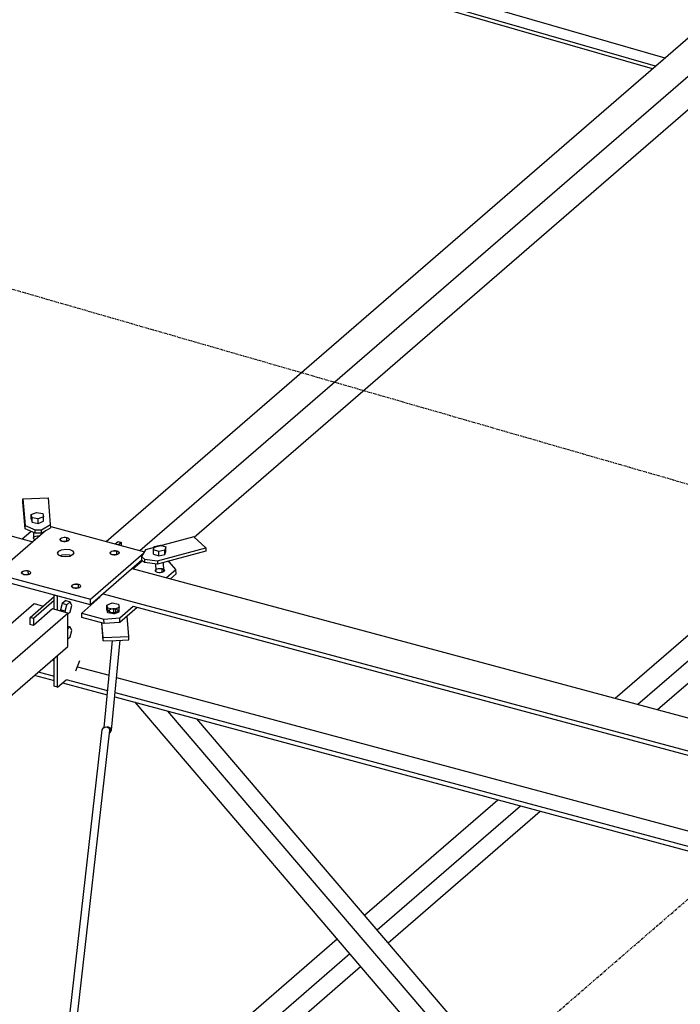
# Model space of a CAD drawing. Header units: millimetres. Extents: x -288865 to 11255, y 102926 to 380857.
# Tile 19 of 142: x -158429 to -157637, y 233544 to 234725. Entities that reach past the tile are written whole.
import ezdxf

# ---------------------------------------------------------------- set-up
doc = ezdxf.new("R2010")
doc.units = ezdxf.units.MM
doc.header["$MEASUREMENT"] = 0
doc.linetypes.add('DXK_LINE_DOT3', pattern=[5.9187, 2.979, -0.9799, 0.9799, -0.9799])
doc.layers.add('TS_INNE_OBIEKTY', color=7, linetype='Continuous')
doc.layers.add('TS_LINIE_WIDOCZNE', color=7, linetype='Continuous')

# ---------------------------------------------------------------- blocks, each defined once
blk = doc.blocks.new('Part-68308383-1790 - 1330')
at = {"layer": 'TS_LINIE_WIDOCZNE', "color": 1, "linetype": 'Continuous'}
for p, q in [((6228.2, 9581.7), (7157.8, 9313.3)), ((6219.5, 9570.9), (7146.3, 9303.4)), ((6215.9, 9567.8), (7142.7, 9300.2))]:
    blk.add_line(p, q, dxfattribs=at)
blk = doc.blocks.new('Part-68308383-1411 - 1330')
at = {"layer": 'TS_LINIE_WIDOCZNE', "color": 1, "linetype": 'Continuous'}
for p, q in [((6415.2, 8745.8), (6355.7, 8694.2)), ((6421.4, 8750.8), (6533.7, 8720.6)), ((6432.6, 8735.1), (6432.7, 8735.9)), ((6432.6, 8735), (6432.6, 8735.1)), ((6433.1, 8734.3), (6432.6, 8735.1)), ((6432.7, 8735.9), (6433.3, 8736.7)), ((6434, 8733.6), (6433.1, 8734.3)), ((6433.3, 8736.7), (6434.4, 8737.4)), ((6433.4, 8734.1), (6433.3, 8736.7)), ((6435.3, 8733.1), (6434, 8733.6)), ((6434.4, 8737.4), (6435.8, 8737.9)), ((6436.9, 8732.9), (6435.3, 8733.1)), ((6435.8, 8737.9), (6437.4, 8738.1)), ((6438.5, 8732.9), (6436.9, 8732.9)), ((6437.4, 8738.1), (6439.1, 8738.1)), ((6440.2, 8733.1), (6438.5, 8732.9)), ((6439.1, 8738.1), (6440.7, 8737.8)), ((6441.6, 8733.6), (6440.2, 8733.1)), ((6440.8, 8733.3), (6440.7, 8737.8)), ((6440.7, 8737.8), (6442, 8737.3)), ((6442.6, 8734.2), (6441.6, 8733.6)), ((6442, 8737.3), (6442.9, 8736.6)), ((6443.3, 8735), (6442.6, 8734.2)), ((6442.9, 8736.6), (6443.3, 8735.8)), ((6443.3, 8735.7), (6443.3, 8735.8)), ((6443.3, 8735.8), (6443.3, 8735)), ((6429.7, 8719), (6431, 8721.3)), ((6431, 8716.6), (6429.7, 8719)), ((6431, 8721.3), (6434.5, 8723.1)), ((6434.5, 8723.1), (6439.3, 8723.8)), ((6439.3, 8723.8), (6444.1, 8723.3)), ((6444.1, 8723.3), (6447.6, 8721.6)), ((6447.6, 8721.6), (6448.9, 8719.2)), ((6448.9, 8719.2), (6447.6, 8716.9)), ((6468.9, 8663.8), (6532.6, 8719)), ((6492.6, 8719), (6492.7, 8719.8)), ((6492.6, 8718.9), (6492.6, 8719)), ((6493, 8718.2), (6492.6, 8719)), ((6492.7, 8719.8), (6493.3, 8720.6)), ((6493.9, 8717.5), (6493, 8718.2)), ((6493.3, 8720.6), (6494.3, 8721.3)), ((6493.3, 8718), (6493.3, 8720.6)), ((6495.2, 8717), (6493.9, 8717.5)), ((6494.3, 8721.3), (6495.7, 8721.8)), ((6495.7, 8721.8), (6497.4, 8722)), ((6497.4, 8722), (6499, 8722)), ((6499, 8722), (6500.6, 8721.7)), ((6501.5, 8717.5), (6500.1, 8717)), ((6500.7, 8717.2), (6500.6, 8721.7)), ((6500.6, 8721.7), (6501.9, 8721.2)), ((6502.6, 8718.1), (6501.5, 8717.5)), ((6501.9, 8721.2), (6502.8, 8720.5)), ((6503.2, 8718.9), (6502.6, 8718.1)), ((6502.8, 8720.5), (6503.3, 8719.7)), ((6503.3, 8719.7), (6503.2, 8718.9)), ((6503.3, 8719.6), (6503.3, 8719.7)), ((6434.5, 8714.9), (6431, 8716.6)), ((6434.6, 8716.4), (6433, 8715.6)), ((6439.3, 8714.4), (6434.5, 8714.9)), ((6439.4, 8717.1), (6434.6, 8716.4)), ((6444.1, 8715.1), (6439.3, 8714.4)), ((6444.2, 8716.6), (6439.4, 8717.1)), ((6447.6, 8716.9), (6444.1, 8715.1)), ((6445.7, 8715.9), (6444.2, 8716.6)), ((6530.8, 8710.6), (6469, 8657.1)), ((6496.8, 8716.8), (6495.2, 8717)), ((6498.5, 8716.8), (6496.8, 8716.8)), ((6500.1, 8717), (6498.5, 8716.8)), ((6355.7, 8694.2), (6468.9, 8663.8)), ((6355.8, 8687.5), (6355.7, 8694.2)), ((6386.5, 8695.1), (6386.6, 8696)), ((6386.5, 8695.1), (6386.5, 8695.1)), ((6386.9, 8694.4), (6386.5, 8695.1)), ((6386.6, 8696), (6387.2, 8696.8)), ((6387.8, 8693.7), (6386.9, 8694.4)), ((6387.2, 8696.8), (6388.2, 8697.4)), ((6387.2, 8694.1), (6387.2, 8696.8)), ((6388.2, 8697.4), (6389.6, 8697.9)), ((6389.6, 8697.9), (6391.3, 8698.1)), ((6391.3, 8698.1), (6393, 8698.1)), ((6393, 8698.1), (6394.5, 8697.8)), ((6394.6, 8693.3), (6394.5, 8697.8)), ((6394.5, 8697.8), (6395.8, 8697.3)), ((6396.5, 8694.3), (6395.4, 8693.6)), ((6395.8, 8697.3), (6396.8, 8696.7)), ((6397.1, 8695), (6396.5, 8694.3)), ((6396.8, 8696.7), (6397.2, 8695.9)), ((6397.2, 8695.9), (6397.1, 8695)), ((6397.2, 8695.8), (6397.2, 8695.9)), ((6469, 8657.1), (6355.8, 8687.5)), ((6389.1, 8693.2), (6387.8, 8693.7)), ((6390.7, 8692.9), (6389.1, 8693.2)), ((6392.4, 8692.9), (6390.7, 8692.9)), ((6394, 8693.1), (6392.4, 8692.9)), ((6395.4, 8693.6), (6394, 8693.1)), ((6449.6, 8681.8), (6451.2, 8682)), ((6451.2, 8682), (6452.9, 8682)), ((6452.9, 8682), (6454.5, 8681.7)), ((6446.4, 8679), (6446.5, 8679.9)), ((6446.4, 8678.9), (6446.4, 8679)), ((6446.9, 8678.3), (6446.4, 8679)), ((6446.5, 8679.9), (6447.1, 8680.7)), ((6447.8, 8677.6), (6446.9, 8678.3)), ((6447.1, 8680.7), (6448.2, 8681.3)), ((6447.2, 8678), (6447.1, 8680.7)), ((6449.1, 8677.1), (6447.8, 8677.6)), ((6448.2, 8681.3), (6449.6, 8681.8)), ((6450.7, 8676.8), (6449.1, 8677.1)), ((6452.3, 8676.8), (6450.7, 8676.8)), ((6454, 8677), (6452.3, 8676.8)), ((6455.4, 8677.5), (6454, 8677)), ((6454.6, 8677.2), (6454.5, 8681.7)), ((6454.5, 8681.7), (6455.8, 8681.2)), ((6456.4, 8678.2), (6455.4, 8677.5)), ((6455.8, 8681.2), (6456.7, 8680.6)), ((6457, 8678.9), (6456.4, 8678.2)), ((6456.7, 8680.6), (6457.1, 8679.8)), ((6457.1, 8679.8), (6457, 8678.9)), ((6457.1, 8679.7), (6457.1, 8679.8)), ((6469, 8657.1), (6468.9, 8663.8))]:
    blk.add_line(p, q, dxfattribs=at)
blk = doc.blocks.new('Bolt-68308383-2542 - 1330')
at = {"layer": 'TS_INNE_OBIEKTY', "color": 1, "linetype": 'Continuous'}
for p, q in [((6544.5, 8723.1), (6545.4, 8727)), ((6544.6, 8717.8), (6544.5, 8723.1)), ((6550.9, 8720.9), (6544.5, 8723.1)), ((6544.6, 8717.8), (6551, 8715.6)), ((6545.4, 8727), (6552.8, 8728.7)), ((6558.2, 8722.5), (6550.9, 8720.9)), ((6551, 8715.6), (6550.9, 8720.9)), ((6552.8, 8728.7), (6559.2, 8726.4)), ((6559.2, 8726.4), (6558.2, 8722.5)), ((6558.3, 8717.2), (6558.2, 8722.5)), ((6558.3, 8717.2), (6559.3, 8721.1)), ((6559.3, 8721.1), (6559.2, 8726.4)), ((6547.8, 8698.3), (6547.6, 8705.9)), ((6551, 8715.6), (6558.3, 8717.2)), ((6556.9, 8697.8), (6556.7, 8707.6)), ((6547, 8697.7), (6547.1, 8698.6)), ((6547.4, 8696.9), (6547, 8697.7)), ((6547, 8697.5), (6547, 8697.7)), ((6547.1, 8698.6), (6547.7, 8699.3)), ((6548.3, 8696.2), (6547.4, 8696.9)), ((6549.6, 8695.7), (6548.3, 8696.2)), ((6551.2, 8695.5), (6549.6, 8695.7)), ((6552.8, 8695.4), (6551.2, 8695.5)), ((6554.5, 8695.6), (6552.8, 8695.4)), ((6555.9, 8696.1), (6554.5, 8695.6)), ((6557, 8696.8), (6555.9, 8696.1)), ((6556.9, 8699.5), (6557.3, 8699.2)), ((6557.6, 8697.5), (6557, 8696.8)), ((6557.3, 8699.2), (6557.7, 8698.4)), ((6557.7, 8698.4), (6557.6, 8697.5))]:
    blk.add_line(p, q, dxfattribs=at)
blk = doc.blocks.new('Part-68308383-1464 - 1330')
at = {"layer": 'TS_LINIE_WIDOCZNE', "color": 1, "linetype": 'Continuous'}
for p, q in [((6387.8, 8784.1), (6418.6, 8785.3)), ((6387.9, 8780.1), (6387.8, 8784.1)), ((6387.8, 8784.1), (6390.6, 8752.1)), ((6390.7, 8748.1), (6387.9, 8780.1)), ((6421.3, 8753.2), (6418.6, 8785.3)), ((6410.3, 8747.1), (6421.3, 8753.2)), ((6421.4, 8749.2), (6421.3, 8753.2)), ((6390.7, 8748.1), (6390.6, 8752.1)), ((6390.6, 8752.1), (6402.6, 8746.8)), ((6402.7, 8742.8), (6390.7, 8748.1)), ((6402.6, 8746.8), (6410.3, 8747.1)), ((6402.7, 8742.8), (6402.6, 8746.8)), ((6410.4, 8743.1), (6402.7, 8742.8)), ((6410.4, 8743.1), (6410.3, 8747.1)), ((6421.4, 8749.2), (6410.4, 8743.1))]:
    blk.add_line(p, q, dxfattribs=at)
blk = doc.blocks.new('Part-68308383-1545 - 1330')
at = {"layer": 'TS_LINIE_WIDOCZNE', "color": 1, "linetype": 'Continuous'}
for p, q in [((6485.3, 8509.8), (6495.6, 8614.1)), ((6494.2, 8506.4), (6504.8, 8614.4)), ((6489.6, 8510.5), (6488.7, 8510.2)), ((6492.8, 8509.3), (6489.6, 8510.5)), ((6494.2, 8506.4), (6492.8, 8509.3)), ((6492.8, 8503.6), (6494.2, 8506.4)), ((6492.1, 8503.4), (6492.8, 8503.6))]:
    blk.add_line(p, q, dxfattribs=at)
blk = doc.blocks.new('Part-68308383-1465 - 1330')
at = {"layer": 'TS_LINIE_WIDOCZNE', "color": 1, "linetype": 'Continuous'}
for p, q in [((6593, 8738.6), (6535.1, 8722.8)), ((6607.3, 8725.4), (6593, 8738.6)), ((6535.1, 8722.8), (6530.2, 8715.1)), ((6549.3, 8709.6), (6607.3, 8725.4)), ((6607.3, 8721.4), (6549.4, 8705.6)), ((6607.3, 8725.4), (6607.3, 8721.4)), ((6530.2, 8715.1), (6533.7, 8711.8)), ((6530.2, 8715.1), (6530.3, 8711.1)), ((6530.3, 8711.1), (6533.8, 8707.8)), ((6533.7, 8711.8), (6549.3, 8709.6)), ((6533.7, 8711.8), (6533.8, 8707.8)), ((6549.4, 8705.6), (6533.8, 8707.8)), ((6549.3, 8709.6), (6549.4, 8705.6))]:
    blk.add_line(p, q, dxfattribs=at)
blk = doc.blocks.new('Part-68308383-1466 - 1330')
at = {"layer": 'TS_LINIE_WIDOCZNE', "color": 1, "linetype": 'Continuous'}
for p, q in [((6520, 8700.3), (6531.4, 8710.1)), ((6563.9, 8708), (6561.1, 8708.8)), ((6571.4, 8699.5), (6563.9, 8708)), ((6546.9, 8697.7), (6547, 8698.6)), ((6547.3, 8696.9), (6546.9, 8697.7)), ((6547, 8698.6), (6547.6, 8699.3)), ((6548.2, 8696.2), (6547.3, 8696.9)), ((6547.6, 8699.3), (6548.6, 8700)), ((6547.6, 8696.7), (6547.6, 8699.3)), ((6549.6, 8695.7), (6548.2, 8696.2)), ((6548.6, 8700), (6550.1, 8700.5)), ((6551.1, 8695.5), (6549.6, 8695.7)), ((6550.1, 8700.5), (6551.7, 8700.7)), ((6552.8, 8695.5), (6551.1, 8695.5)), ((6551.7, 8700.7), (6553.4, 8700.7)), ((6554.4, 8695.7), (6552.8, 8695.5)), ((6553.4, 8700.7), (6554.9, 8700.4)), ((6555.8, 8696.2), (6554.4, 8695.7)), ((6555, 8695.9), (6554.9, 8700.4)), ((6554.9, 8700.4), (6556.2, 8699.9)), ((6556.9, 8696.8), (6555.8, 8696.2)), ((6556.2, 8699.9), (6557.2, 8699.2)), ((6557.5, 8697.6), (6556.9, 8696.8)), ((6557.2, 8699.2), (6557.6, 8698.4)), ((6557.6, 8698.4), (6557.5, 8697.6)), ((6560, 8689.6), (6571.4, 8699.5)), ((6564.8, 8688.3), (6571.6, 8694.1)), ((6571.6, 8694.1), (6571.4, 8699.5))]:
    blk.add_line(p, q, dxfattribs=at)
blk = doc.blocks.new('Part-68308383-1467 - 1330')
at = {"layer": 'TS_LINIE_WIDOCZNE', "color": 1, "linetype": 'Continuous'}
for p, q in [((6458.5, 8647), (6480.4, 8666)), ((6458.6, 8641.7), (6458.5, 8647)), ((6458.5, 8647), (6485.2, 8639.9)), ((6491.2, 8649.5), (6491.3, 8650.4)), ((6491.7, 8648.7), (6491.2, 8649.5)), ((6491.3, 8650.4), (6491.9, 8651.1)), ((6492.6, 8648.1), (6491.7, 8648.7)), ((6491.9, 8651.1), (6493, 8651.8)), ((6492, 8648.5), (6491.9, 8651.1)), ((6493.9, 8647.5), (6492.6, 8648.1)), ((6493, 8651.8), (6494.4, 8652.3)), ((6495.5, 8647.3), (6493.9, 8647.5)), ((6494.4, 8652.3), (6496, 8652.5)), ((6497.2, 8647.3), (6495.5, 8647.3)), ((6496, 8652.5), (6497.7, 8652.5)), ((6498.8, 8647.5), (6497.2, 8647.3)), ((6497.7, 8652.5), (6499.3, 8652.2)), ((6500.2, 8648), (6498.8, 8647.5)), ((6499.4, 8647.7), (6499.3, 8652.2)), ((6499.3, 8652.2), (6500.6, 8651.7)), ((6501.3, 8648.6), (6500.2, 8648)), ((6500.6, 8651.7), (6501.5, 8651)), ((6501.9, 8649.4), (6501.3, 8648.6)), ((6501.5, 8651), (6501.9, 8650.2)), ((6501.9, 8650.2), (6501.9, 8649.4)), ((6504.3, 8641.3), (6520.4, 8655.2)), ((6525.1, 8653.9), (6504.4, 8635.9)), ((6485.3, 8634.5), (6458.6, 8641.7)), ((6485.2, 8639.9), (6504.3, 8641.3)), ((6485.3, 8634.5), (6485.2, 8639.9)), ((6504.4, 8635.9), (6485.3, 8634.5)), ((6504.4, 8635.9), (6504.3, 8641.3))]:
    blk.add_line(p, q, dxfattribs=at)
blk = doc.blocks.new('Part-68308383-1468 - 1330')
at = {"layer": 'TS_LINIE_WIDOCZNE', "color": 1, "linetype": 'Continuous'}
for p, q in [((6387.1, 8736), (6397.6, 8745.1)), ((6400.6, 8736.8), (6400.7, 8737.6)), ((6401, 8736), (6400.6, 8736.8)), ((6400.7, 8737.6), (6401.3, 8738.4)), ((6401.9, 8735.3), (6401, 8736)), ((6401.3, 8738.4), (6402.3, 8739)), ((6401.3, 8735.7), (6401.3, 8738.4)), ((6401.9, 8735.3), (6402.7, 8735)), ((6402.3, 8739), (6403.7, 8739.5)), ((6403.7, 8739.5), (6405.4, 8739.7)), ((6405.4, 8739.7), (6407, 8739.7)), ((6407, 8739.7), (6408, 8739.5))]:
    blk.add_line(p, q, dxfattribs=at)
blk = doc.blocks.new('Part-68308383-1617 - 1330')
at = {"layer": 'TS_LINIE_WIDOCZNE', "color": 1, "linetype": 'Continuous'}
for p, q in [((3258.3, 9576.6), (6400, 8732.6)), ((6519.2, 8700.5), (7263.6, 8500.5)), ((6484.2, 8670.2), (7228.6, 8470.2)), ((6479.5, 8666.1), (6480.3, 8665.9)), ((6520.4, 8655.2), (7228.6, 8464.9)), ((6422.9, 8590.8), (6425.6, 8590)), ((6406.4, 8576.5), (6425.6, 8571.3)), ((6453.4, 8582.6), (6491.4, 8572.4)), ((6401.7, 8572.4), (6425.6, 8566)), ((6439.9, 8567.5), (6489.6, 8554.1)), ((6500.4, 8569.9), (7245, 8369.9)), ((6435.6, 8563.3), (6489.1, 8548.9)), ((6498.1, 8546.5), (7228.6, 8350.3)), ((6498.6, 8551.7), (7228.6, 8355.6))]:
    blk.add_line(p, q, dxfattribs=at)
blk = doc.blocks.new('Part-68308383-1482 - 1330')
at = {"layer": 'TS_LINIE_WIDOCZNE', "color": 1, "linetype": 'Continuous'}
for p, q in [((6425.6, 8668.6), (6425.8, 8668.7)), ((6429.6, 8667.4), (6425.6, 8668.6)), ((6425.6, 8651.6), (6425.6, 8668.6)), ((6429.6, 8667.4), (6429.9, 8667.6)), ((6429.6, 8650.5), (6429.6, 8667.4)), ((6425.6, 8559.3), (6425.6, 8593.1)), ((6429.6, 8558.2), (6429.6, 8596.6)), ((6451.5, 8577.6), (6456.3, 8590.2)), ((6429.6, 8558.2), (6439.9, 8567)), ((6429.6, 8558.2), (6425.6, 8559.3))]:
    blk.add_line(p, q, dxfattribs=at)
blk = doc.blocks.new('Part-68308383-1627 - 1330')
at = {"layer": 'TS_LINIE_WIDOCZNE', "color": 1, "linetype": 'Continuous'}
for p, q in [((7040.1, 7933.8), (6522.5, 8540)), ((7063.8, 7941.6), (6561.9, 8529.4)), ((7084.7, 7948.4), (6596.6, 8520.1)), ((7228.9, 7779.6), (7091.1, 7940.9)), ((7173.2, 7777.9), (7046.5, 7926.3)), ((7213.5, 7766.2), (7070.2, 7934.1)), ((7173.2, 7777.9), (7213.5, 7766.2)), ((7213.5, 7766.2), (7228.9, 7779.6))]:
    blk.add_line(p, q, dxfattribs=at)
blk = doc.blocks.new('Bolt-68308383-2524 - 1330')
at = {"layer": 'TS_INNE_OBIEKTY', "color": 1, "linetype": 'Continuous'}
for p, q in [((6435.3, 8658.6), (6433.3, 8650.9)), ((6439.3, 8662.1), (6435.3, 8658.6)), ((6440.6, 8657.1), (6435.3, 8658.6)), ((6439.3, 8662.1), (6444.6, 8660.6)), ((6444.6, 8660.6), (6440.6, 8657.1)), ((6446.6, 8656.3), (6444.6, 8660.6)), ((6438.6, 8649.4), (6433.3, 8650.9)), ((6433.3, 8650.9), (6434.2, 8649.2)), ((6438.6, 8649.4), (6440.6, 8657.1)), ((6439.4, 8647.7), (6438.6, 8649.4)), ((6441.7, 8646.1), (6444.6, 8648.6)), ((6444.6, 8648.6), (6446.6, 8656.3)), ((6441.7, 8631.4), (6444.6, 8630.6)), ((6444.6, 8630.6), (6441.7, 8628.1)), ((6446.6, 8626.3), (6444.6, 8630.6)), ((6444.6, 8618.6), (6446.6, 8626.3)), ((6441.7, 8616.1), (6444.6, 8618.6))]:
    blk.add_line(p, q, dxfattribs=at)
blk = doc.blocks.new('Part-68308383-1743 - 1330')
at = {"layer": 'TS_LINIE_WIDOCZNE', "color": 1, "linetype": 'Continuous'}
for p, q in [((6393.7, 7721.8), (6483.2, 8506.8)), ((6403.3, 7725), (6492.4, 8506.4)), ((6483.2, 8506.8), (6484.6, 8509.5)), ((6484.6, 8509.5), (6487.9, 8510.6)), ((6487.9, 8510.6), (6491.1, 8509.3)), ((6491.1, 8509.3), (6492.4, 8506.4))]:
    blk.add_line(p, q, dxfattribs=at)
blk = doc.blocks.new('Part-68308383-2254 - 1330')
at = {"layer": 'TS_LINIE_WIDOCZNE', "color": 1, "linetype": 'Continuous'}
for p, q in [((4929.4, 7383.5), (6401.7, 8658.5)), ((6401.7, 8658.5), (6412.5, 8655.4)), ((4969.4, 7371.9), (6441.7, 8647)), ((6423.7, 8652.2), (6400.6, 8632.2)), ((6441.7, 8647), (6423.7, 8652.2)), ((6441.7, 8607), (6441.7, 8647)), ((6400.6, 8632.2), (6396.7, 8633.4)), ((5004, 7361.9), (6441.7, 8607))]:
    blk.add_line(p, q, dxfattribs=at)
blk = doc.blocks.new('Part-68308383-2298 - 1330')
at = {"layer": 'TS_LINIE_WIDOCZNE', "color": 1, "linetype": 'Continuous'}
for p, q in [((6487.7, 8732.9), (7786.4, 9857.7)), ((7808.3, 9851.3), (7785.3, 9831.3)), ((7786.4, 9857.7), (7797.1, 9854.5)), ((7826.3, 9846.1), (7808.3, 9851.3)), ((6528.3, 8722), (7826.3, 9846.1)), ((7826.3, 9806.1), (7826.3, 9846.1)), ((7785.3, 9831.3), (7781.3, 9832.5)), ((6593.3, 8738.3), (7826.3, 9806.1))]:
    blk.add_line(p, q, dxfattribs=at)
blk = doc.blocks.new('Part-68308383-1995 - 1330')
at = {"layer": 'TS_LINIE_WIDOCZNE', "color": 1, "linetype": 'Continuous'}
for p, q in [((6396.7, 8641.7), (6425.6, 8666.8)), ((6425.6, 8662.2), (6400.6, 8640.5)), ((6400.6, 8640.5), (6396.7, 8641.7)), ((6396.7, 8633.4), (6396.7, 8641.7)), ((6400.6, 8640.5), (6400.6, 8632.2))]:
    blk.add_line(p, q, dxfattribs=at)
blk = doc.blocks.new('Part-68308383-1996 - 1330')
at = {"layer": 'TS_LINIE_WIDOCZNE', "color": 1, "linetype": 'Continuous'}
for p, q in [((6498.6, 8730), (6502.2, 8733.1)), ((6502.2, 8733.1), (6506.2, 8731.9)), ((6506.2, 8731.9), (6502.7, 8728.9)), ((6506.2, 8728), (6506.2, 8731.9))]:
    blk.add_line(p, q, dxfattribs=at)
blk = doc.blocks.new('Part-68308383-2006 - 1330')
at = {"layer": 'TS_LINIE_WIDOCZNE', "color": 1, "linetype": 'Continuous'}
for p, q in [((6484.3, 8613.7), (6482.5, 8635.2)), ((6484.3, 8617.7), (6482.8, 8635.2)), ((6515, 8618.8), (6512.9, 8643.3)), ((6484.3, 8617.7), (6515, 8618.8)), ((6484.3, 8613.7), (6484.3, 8617.7)), ((6484.3, 8613.7), (6499.7, 8614.3)), ((6499.9, 8614.3), (6515.1, 8614.8)), ((6515.1, 8614.8), (6515, 8618.8))]:
    blk.add_line(p, q, dxfattribs=at)
blk = doc.blocks.new('Part-68308383-2330 - 1330')
at = {"layer": 'TS_LINIE_WIDOCZNE', "color": 1, "linetype": 'Continuous'}
for p, q in [((7098.3, 8544.9), (7793, 9146.6)), ((7793, 9146.6), (7797.3, 9145.4)), ((7125.4, 8537.6), (7819.7, 9138.9)), ((7808.3, 9142.2), (7793, 9128.9)), ((7819.7, 9138.9), (7808.3, 9142.2)), ((7819.7, 9112.3), (7819.7, 9138.9)), ((7793, 9128.9), (7789, 9130)), ((7148.9, 8531.3), (7819.7, 9112.3)), ((6797.7, 8284.6), (6957.6, 8423.1)), ((6812.8, 8266.9), (6984.7, 8415.8)), ((6825.8, 8251.6), (7008.2, 8409.5)), ((6483.9, 8012.9), (6764.8, 8256.2)), ((6499.3, 7995.5), (6779.9, 8238.5)), ((6522.4, 7988.8), (6793, 8223.2)), ((6488, 7998.8), (6498.5, 8007.8))]:
    blk.add_line(p, q, dxfattribs=at)
blk = doc.blocks.new('Bolt-68308383-2475 - 1330')
at = {"layer": 'TS_INNE_OBIEKTY', "color": 1, "linetype": 'Continuous'}
for p, q in [((6432.7, 8735), (6432.8, 8735.8)), ((6433.2, 8734.2), (6432.7, 8735)), ((6432.7, 8735), (6432.7, 8734.9)), ((6432.7, 8734.9), (6432.7, 8735)), ((6432.8, 8735.8), (6433.4, 8736.6)), ((6434.1, 8733.5), (6433.2, 8734.2)), ((6433.4, 8736.6), (6434.5, 8737.3)), ((6435.4, 8733), (6434.1, 8733.5)), ((6434.5, 8737.3), (6435.9, 8737.7)), ((6437, 8732.7), (6435.4, 8733)), ((6435.9, 8737.7), (6437.5, 8738)), ((6438.7, 8732.7), (6437, 8732.7)), ((6437.5, 8738), (6439.2, 8738)), ((6440.3, 8733), (6438.7, 8732.7)), ((6439.2, 8738), (6440.8, 8737.7)), ((6441.7, 8733.4), (6440.3, 8733)), ((6440.8, 8737.7), (6442, 8737.2)), ((6442.8, 8734.1), (6441.7, 8733.4)), ((6443.4, 8734.9), (6442.8, 8734.1)), ((6442.9, 8736.6), (6443, 8736.5)), ((6442.9, 8736.6), (6443, 8736.5)), ((6443, 8736.5), (6443.5, 8735.7)), ((6443.5, 8735.7), (6443.4, 8734.9)), ((6492.7, 8718.9), (6492.8, 8719.7)), ((6493.1, 8718.1), (6492.7, 8718.9)), ((6492.7, 8718.9), (6492.7, 8718.8)), ((6492.7, 8718.8), (6492.7, 8718.9)), ((6492.8, 8719.7), (6493.4, 8720.5)), ((6494, 8717.4), (6493.1, 8718.1)), ((6493.4, 8720.5), (6494.4, 8721.2)), ((6495.3, 8716.9), (6494, 8717.4)), ((6494.4, 8721.2), (6495.9, 8721.6)), ((6495.9, 8721.6), (6497.5, 8721.9)), ((6497.5, 8721.9), (6499.2, 8721.9)), ((6499.2, 8721.9), (6500.7, 8721.6)), ((6500.7, 8721.6), (6501.9, 8721.1)), ((6502.7, 8718), (6501.6, 8717.3)), ((6503.3, 8718.8), (6502.7, 8718)), ((6502.9, 8720.5), (6503, 8720.4)), ((6502.9, 8720.5), (6503, 8720.4)), ((6503, 8720.4), (6503.4, 8719.6)), ((6503.4, 8719.6), (6503.3, 8718.8)), ((6496.9, 8716.6), (6495.3, 8716.9)), ((6498.6, 8716.6), (6496.9, 8716.6)), ((6500.2, 8716.9), (6498.6, 8716.6)), ((6501.6, 8717.3), (6500.2, 8716.9)), ((6386.6, 8695), (6386.7, 8695.9)), ((6387, 8694.2), (6386.6, 8695)), ((6386.6, 8695), (6386.6, 8694.9)), ((6386.6, 8694.9), (6386.6, 8695)), ((6386.7, 8695.9), (6387.3, 8696.6)), ((6387.9, 8693.6), (6387, 8694.2)), ((6387.3, 8696.6), (6388.3, 8697.3)), ((6388.3, 8697.3), (6389.8, 8697.8)), ((6389.8, 8697.8), (6391.4, 8698)), ((6391.4, 8698), (6393.1, 8698)), ((6393.1, 8698), (6394.6, 8697.7)), ((6394.6, 8697.7), (6395.8, 8697.3)), ((6396.6, 8694.1), (6395.5, 8693.5)), ((6397.2, 8694.9), (6396.6, 8694.1)), ((6396.8, 8696.6), (6396.9, 8696.5)), ((6396.8, 8696.6), (6396.9, 8696.5)), ((6396.9, 8696.5), (6397.3, 8695.7)), ((6397.3, 8695.7), (6397.2, 8694.9)), ((6389.3, 8693), (6387.9, 8693.6)), ((6390.8, 8692.8), (6389.3, 8693)), ((6392.5, 8692.8), (6390.8, 8692.8)), ((6394.1, 8693), (6392.5, 8692.8)), ((6395.5, 8693.5), (6394.1, 8693)), ((6446.5, 8678.9), (6446.6, 8679.8)), ((6447, 8678.1), (6446.5, 8678.9)), ((6446.5, 8678.9), (6446.5, 8678.8)), ((6446.5, 8678.8), (6446.5, 8678.9)), ((6446.6, 8679.8), (6447.2, 8680.5)), ((6447.9, 8677.4), (6447, 8678.1)), ((6447.2, 8680.5), (6448.3, 8681.2)), ((6449.2, 8676.9), (6447.9, 8677.4)), ((6448.3, 8681.2), (6449.7, 8681.7)), ((6450.8, 8676.7), (6449.2, 8676.9)), ((6449.7, 8681.7), (6451.3, 8681.9)), ((6452.4, 8676.7), (6450.8, 8676.7)), ((6451.3, 8681.9), (6453, 8681.9)), ((6454.1, 8676.9), (6452.4, 8676.7)), ((6453, 8681.9), (6454.6, 8681.6)), ((6455.5, 8677.4), (6454.1, 8676.9)), ((6454.6, 8681.6), (6455.8, 8681.2)), ((6456.5, 8678), (6455.5, 8677.4)), ((6457.2, 8678.8), (6456.5, 8678)), ((6456.7, 8680.5), (6456.8, 8680.4)), ((6456.7, 8680.5), (6456.8, 8680.4)), ((6456.8, 8680.4), (6457.2, 8679.6)), ((6457.2, 8679.6), (6457.2, 8678.8))]:
    blk.add_line(p, q, dxfattribs=at)
blk = doc.blocks.new('Bolt-68308383-2539 - 1330')
at = {"layer": 'TS_INNE_OBIEKTY', "color": 1, "linetype": 'Continuous'}
for p, q in [((6488.7, 8656.7), (6495.1, 8659.2)), ((6495.1, 8659.2), (6502.5, 8657.8)), ((6488.8, 8651.4), (6488.7, 8656.7)), ((6489.7, 8652.8), (6488.7, 8656.7)), ((6489.8, 8647.5), (6488.8, 8651.4)), ((6489.8, 8647.5), (6489.7, 8652.8)), ((6497, 8651.4), (6489.7, 8652.8)), ((6497.1, 8646.1), (6489.8, 8647.5)), ((6503.4, 8653.9), (6497, 8651.4)), ((6497.1, 8646.1), (6497, 8651.4)), ((6497.1, 8646.1), (6503.5, 8648.6)), ((6502.5, 8657.8), (6503.4, 8653.9)), ((6503.5, 8648.6), (6503.4, 8653.9))]:
    blk.add_line(p, q, dxfattribs=at)
blk = doc.blocks.new('Bolt-68308383-2540 - 1330')
at = {"layer": 'TS_INNE_OBIEKTY', "color": 1, "linetype": 'Continuous'}
for p, q in [((6398, 8765.4), (6404.4, 8767.8)), ((6398.1, 8760.1), (6398, 8765.4)), ((6399, 8761.5), (6398, 8765.4)), ((6404.4, 8767.8), (6411.8, 8766.4)), ((6411.8, 8766.4), (6412.7, 8762.5)), ((6398.1, 8760.1), (6399.1, 8756.2)), ((6399.1, 8756.2), (6399, 8761.5)), ((6406.3, 8760), (6399, 8761.5)), ((6399.1, 8756.2), (6406.5, 8754.7)), ((6412.7, 8762.5), (6406.3, 8760)), ((6406.5, 8754.7), (6406.3, 8760)), ((6406.5, 8754.7), (6412.8, 8757.2)), ((6412.8, 8757.2), (6412.7, 8762.5)), ((6401.3, 8736.9), (6401.2, 8743.5)), ((6410.4, 8741.6), (6410.4, 8743.1)), ((6400.6, 8737.6), (6401.2, 8738.4)), ((6400.6, 8736.8), (6400.6, 8737.6)), ((6401, 8736), (6400.6, 8736.8)), ((6402, 8735.3), (6401, 8736)), ((6401.2, 8738.4), (6401.3, 8738.5)), ((6402.8, 8735), (6402, 8735.3))]:
    blk.add_line(p, q, dxfattribs=at)
blk = doc.blocks.new('GridLine-68308383-3689 - 1330')
at = {"layer": 'TS_INNE_OBIEKTY', "color": 4, "linetype": 'DXK_LINE_DOT3'}
blk.add_line((5351.7, 9331.2), (14767.9, 6612.9), dxfattribs=at)
blk = doc.blocks.new('GridLine-68308383-3698 - 1330')
at = {"layer": 'TS_INNE_OBIEKTY', "color": 4, "linetype": 'DXK_LINE_DOT3'}
blk.add_line((2718, 4435), (9468.3, 10280.9), dxfattribs=at)

msp = doc.modelspace()

# ---------------------------------------------------------------- block references
for name in ['GridLine-68308383-3698 - 1330', 'Part-68308383-1790 - 1330', 'Part-68308383-2298 - 1330', 'Part-68308383-1617 - 1330', 'GridLine-68308383-3689 - 1330', 'Part-68308383-2330 - 1330', 'Part-68308383-1464 - 1330', 'Bolt-68308383-2540 - 1330', 'Part-68308383-1411 - 1330', 'Part-68308383-1468 - 1330', 'Part-68308383-1465 - 1330', 'Bolt-68308383-2475 - 1330', 'Part-68308383-1996 - 1330', 'Bolt-68308383-2542 - 1330', 'Part-68308383-1466 - 1330', 'Part-68308383-1482 - 1330', 'Part-68308383-2254 - 1330', 'Part-68308383-1995 - 1330', 'Bolt-68308383-2524 - 1330', 'Part-68308383-1467 - 1330', 'Bolt-68308383-2539 - 1330', 'Part-68308383-2006 - 1330', 'Part-68308383-1545 - 1330', 'Part-68308383-1627 - 1330', 'Part-68308383-1743 - 1330']:
    msp.add_blockref(name, (-164812.9, 225365.8))

doc.saveas('drawing.dxf')
